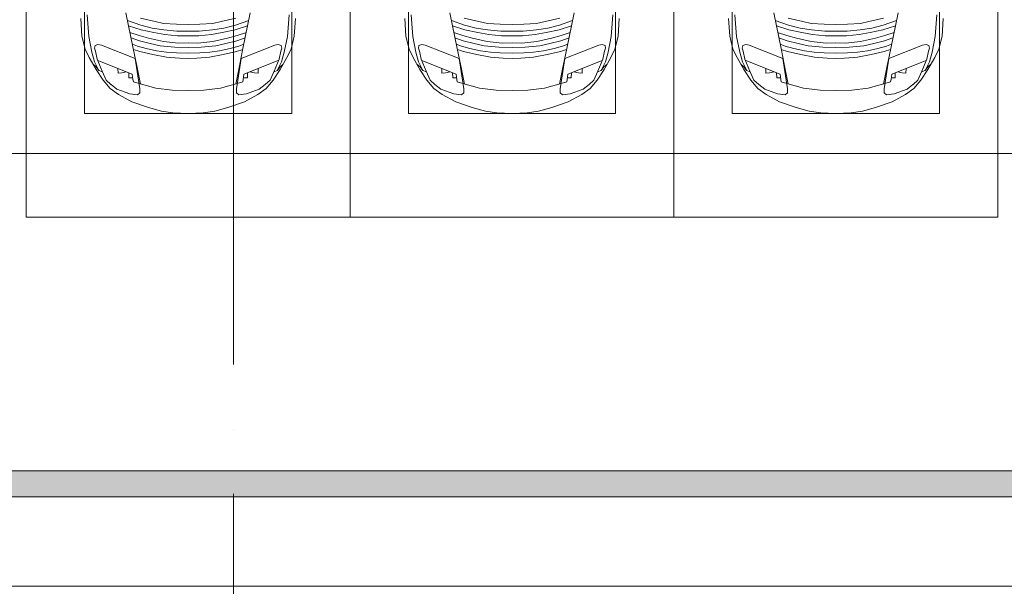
# Model space of a CAD drawing. Header units: millimetres. Extents: x -32229 to 291619, y -13689 to 125138.
# Tile 72 of 256: x 3485 to 11085, y 96199 to 100574. Entities that reach past the tile are written whole.
import ezdxf

# ---------------------------------------------------------------- set-up
doc = ezdxf.new("R2010")
doc.units = ezdxf.units.MM
doc.linetypes.add('ADSK_Линия сетки', pattern=[5000, 4000, -500, 0, -500])
for name, color, linetype, lineweight in [('A-DETL-GENF-OTLN', 7, 'Continuous', 18), ('A-FLOR-____-OTLN', 7, 'Continuous', 18), ('A-GENM-____-OTLN', 7, 'Continuous', 18), ('C-PRKG-____-OTLN', 7, 'Continuous', 18), ('M-EQPM-____-OTLN', 7, 'Continuous', 18), ('S-GRID-____-OTLN', 7, 'Continuous', 9)]:
    doc.layers.add(name, color=color, linetype=linetype, lineweight=lineweight)

# ---------------------------------------------------------------- blocks, each defined once
blk = doc.blocks.new('АР_Машиноместо - 4900x2400_М__5300х2500_-V39--02 ЭМ')
at = {"layer": 'A-DETL-GENF-OTLN', "color": 253, "lineweight": 13, "true_color": 0xaaaaaa}
for p, q in [((430.8, 1396.6), (422, 1534.1)), ((826.8, 1300.9), (770, 1576.5)), ((994.9, 1509.3), (881.7, 1536.4)), ((1505.1, 1509.3), (1618.3, 1536.4)), ((1673.2, 1300.9), (1730, 1576.5)), ((2069.2, 1396.6), (2078, 1534.1)), ((884.3, 1480.8), (782, 1518.1)), ((887, 1446.5), (790.4, 1477.3)), ((973.4, 1459.7), (884.3, 1480.8)), ((986.2, 1425.6), (887, 1446.5)), ((1061.9, 1445.7), (973.4, 1459.7)), ((1060, 1496.1), (994.9, 1509.3)), ((1159.3, 1489.1), (1060, 1496.1)), ((1163.9, 1435.1), (1061.9, 1445.7)), ((1250, 1488.3), (1159.3, 1489.1)), ((1250, 1488.3), (1340.7, 1489.1)), ((1336.1, 1435.1), (1438.1, 1445.7)), ((1340.7, 1489.1), (1440, 1496.1)), ((1438.1, 1445.7), (1526.6, 1459.7)), ((1440, 1496.1), (1505.1, 1509.3)), ((1513.8, 1425.6), (1613, 1446.5)), ((1526.6, 1459.7), (1615.7, 1480.8)), ((1613, 1446.5), (1709.6, 1477.3)), ((1615.7, 1480.8), (1718, 1518.1)), ((455.7, 1296.1), (430.8, 1396.6)), ((871.4, 1401.1), (800.5, 1424.6)), ((873.8, 1361.2), (809.9, 1383.1)), ((945.3, 1380.6), (871.4, 1401.1)), ((1059, 1354.8), (945.3, 1380.6)), ((1070, 1410.4), (986.2, 1425.6)), ((1168.3, 1399.8), (1070, 1410.4)), ((1250, 1435.1), (1163.9, 1435.1)), ((1250, 1400.1), (1168.3, 1399.8)), ((1250, 1435.1), (1336.1, 1435.1)), ((1250, 1400.1), (1331.7, 1399.8)), ((1331.7, 1399.8), (1430, 1410.4)), ((1430, 1410.4), (1513.8, 1425.6)), ((1441, 1354.8), (1554.7, 1380.6)), ((1554.7, 1380.6), (1628.6, 1401.1)), ((1626.2, 1361.2), (1690.1, 1383.1)), ((1628.6, 1401.1), (1699.5, 1424.6)), ((2044.3, 1296.1), (2069.2, 1396.6)), ((487.4, 1232.1), (455.7, 1296.1)), ((527.2, 1305.2), (531.8, 1326)), ((535, 1280.6), (527.2, 1305.2)), ((531.8, 1326), (554.4, 1333.3)), ((554.4, 1333.3), (580.7, 1327.1)), ((580.7, 1327.1), (841.1, 1225.9)), ((859.1, 1321.2), (819.9, 1334.4)), ((853.8, 1167.4), (826.8, 1300.9)), ((876.3, 1278.7), (828.3, 1293.7)), ((925.2, 1301.6), (859.1, 1321.2)), ((958.3, 1341.1), (873.8, 1361.2)), ((1007.1, 1283.7), (925.2, 1301.6)), ((1035, 1323.2), (958.3, 1341.1)), ((1148.3, 1312.4), (1035, 1323.2)), ((1174.5, 1344.2), (1059, 1354.8)), ((1250, 1309.3), (1148.3, 1312.4)), ((1250, 1344.9), (1174.5, 1344.2)), ((1250, 1344.9), (1325.5, 1344.2)), ((1250, 1309.3), (1351.7, 1312.4)), ((1325.5, 1344.2), (1441, 1354.8)), ((1351.7, 1312.4), (1465, 1323.2)), ((1465, 1323.2), (1541.7, 1341.1)), ((1492.9, 1283.7), (1574.8, 1301.6)), ((1541.7, 1341.1), (1626.2, 1361.2)), ((1574.8, 1301.6), (1640.9, 1321.2)), ((1623.7, 1278.7), (1671.7, 1293.7)), ((1640.9, 1321.2), (1680.1, 1334.4)), ((1646.2, 1167.4), (1673.2, 1300.9)), ((1919.3, 1327.1), (1658.9, 1225.9)), ((1945.6, 1333.3), (1919.3, 1327.1)), ((1968.2, 1326), (1945.6, 1333.3)), ((1965, 1280.6), (1972.8, 1305.2)), ((1972.8, 1305.2), (1968.2, 1326)), ((2012.6, 1232.1), (2044.3, 1296.1)), ((539.3, 1140.4), (487.4, 1232.1)), ((548.2, 1220.1), (535, 1280.6)), ((586.9, 1126.3), (548.2, 1220.1)), ((841.1, 1225.9), (877.7, 991.4)), ((978.6, 1254.6), (876.3, 1278.7)), ((1084.1, 1236), (978.6, 1254.6)), ((1083.6, 1274.6), (1007.1, 1283.7)), ((1159.1, 1267.9), (1083.6, 1274.6)), ((1182.5, 1227.5), (1084.1, 1236)), ((1250, 1266.6), (1159.1, 1267.9)), ((1250, 1223.7), (1182.5, 1227.5)), ((1250, 1266.6), (1340.9, 1267.9)), ((1250, 1223.7), (1317.5, 1227.5)), ((1317.5, 1227.5), (1415.9, 1236)), ((1340.9, 1267.9), (1416.4, 1274.6)), ((1415.9, 1236), (1521.4, 1254.6)), ((1416.4, 1274.6), (1492.9, 1283.7)), ((1521.4, 1254.6), (1623.7, 1278.7)), ((1658.9, 1225.9), (1622.3, 991.4)), ((1913.1, 1126.3), (1951.8, 1220.1)), ((1951.8, 1220.1), (1965, 1280.6)), ((1960.7, 1140.4), (2012.6, 1232.1)), ((540.4, 1159.6), (516.2, 1180.5)), ((593.2, 1056.8), (539.3, 1140.4)), ((561.3, 1132.6), (540.4, 1159.6)), ((882.6, 1027.5), (853.8, 1167.4)), ((1617.4, 1027.5), (1646.2, 1167.4)), ((1906.8, 1056.8), (1960.7, 1140.4)), ((1938.7, 1132.6), (1959.6, 1159.6)), ((1959.6, 1159.6), (1983.8, 1180.5)), ((589, 1121.6), (561.3, 1132.6)), ((617.9, 1057.3), (586.9, 1126.3)), ((1882.1, 1057.3), (1913.1, 1126.3)), ((1911, 1121.6), (1938.7, 1132.6)), ((647.2, 992.8), (593.2, 1056.8)), ((654.7, 1024.4), (617.9, 1057.3)), ((711.9, 946.2), (647.2, 992.8)), ((700.9, 989.1), (655, 1024.3)), ((800.1, 952.6), (700.9, 989.1)), ((1000.2, 994.5), (871.4, 1031.3)), ((877.7, 991.4), (877.7, 958.9)), ((1127.4, 979.8), (1000.2, 994.5)), ((1372.6, 979.8), (1499.8, 994.5)), ((1499.8, 994.5), (1628.6, 1031.3)), ((1622.3, 991.4), (1622.3, 958.9)), ((1699.9, 952.6), (1799.1, 989.1)), ((1788.1, 946.2), (1852.8, 992.8)), ((1799.1, 989.1), (1845, 1024.3)), ((1845.3, 1024.4), (1882.1, 1057.3)), ((1852.8, 992.8), (1906.8, 1056.8)), ((815.8, 891), (711.9, 946.2)), ((859, 944.1), (800.1, 952.6)), ((877.7, 958.9), (859, 944.1)), ((1250, 977.6), (1127.4, 979.8)), ((1250, 977.6), (1372.6, 979.8)), ((1622.3, 958.9), (1641, 944.1)), ((1641, 944.1), (1699.9, 952.6)), ((1684.2, 891), (1788.1, 946.2)), ((943.3, 845.1), (815.8, 891)), ((1044.2, 818.6), (943.3, 845.1)), ((1455.8, 818.6), (1556.7, 845.1)), ((1556.7, 845.1), (1684.2, 891)), ((1132.7, 806), (1044.2, 818.6)), ((1250, 800), (1132.7, 806)), ((1250, 800), (1367.3, 806)), ((1367.3, 806), (1455.8, 818.6))]:
    blk.add_line(p, q, dxfattribs=at)
at = {"layer": 'A-DETL-GENF-OTLN', "color": 254, "lineweight": 13, "true_color": 0xd4d4d4}
for p, q in [((483.4, 1395.6), (470.9, 1561.4)), ((2016.6, 1395.6), (2029.1, 1561.4)), ((507.4, 1274.3), (483.4, 1395.6)), ((1992.6, 1274.3), (2016.6, 1395.6)), ((527.9, 1198.6), (507.4, 1274.3)), ((1972.1, 1198.6), (1992.6, 1274.3)), ((561.7, 1132.1), (527.9, 1198.6)), ((818.8, 1102.9), (554, 1208.1)), ((709.1, 1112.7), (708.2, 1146.9)), ((1681.2, 1102.9), (1946, 1208.1)), ((1790.9, 1112.7), (1791.8, 1146.9)), ((1938.3, 1132.1), (1972.1, 1198.6)), ((737.7, 1113.6), (709.1, 1112.7)), ((772.6, 1121.3), (737.7, 1113.6)), ((792.9, 1076.2), (791.2, 1114.5)), ((823.3, 1074.4), (792.9, 1076.2)), ((824.1, 1063.7), (818.8, 1102.9)), ((1675.9, 1063.7), (1681.2, 1102.9)), ((1676.7, 1074.4), (1707.1, 1076.2)), ((1707.1, 1076.2), (1708.8, 1114.5)), ((1727.4, 1121.3), (1762.3, 1113.6)), ((1762.3, 1113.6), (1790.9, 1112.7)), ((827.7, 1045), (824.1, 1063.7)), ((871.3, 1031.9), (827.7, 1045)), ((1628.7, 1031.9), (1672.3, 1045)), ((1672.3, 1045), (1675.9, 1063.7))]:
    blk.add_line(p, q, dxfattribs=at)
at = {"layer": 'C-PRKG-____-OTLN', "color": 253, "lineweight": 13, "true_color": 0xaaaaaa}
for p, q in [((0, 0), (0, 5300)), ((2500, 0), (2500, 5300)), ((450, 800), (450, 4500)), ((2050, 800), (2050, 4500)), ((450, 800), (2050, 800)), ((2500, 0), (0, 0))]:
    blk.add_line(p, q, dxfattribs=at)
blk = doc.blocks.new('АР_Машиноместо - 4900x2400_М__5300х2500_-2211001--02 ЭМ')
at = {"layer": 'A-DETL-GENF-OTLN', "color": 253, "lineweight": 13, "true_color": 0xaaaaaa}
for p, q in [((1044.2, -818.6), (943.3, -845.1)), ((1132.7, -806), (1044.2, -818.6)), ((1250, -800), (1132.7, -806)), ((1250, -800), (1367.3, -806)), ((1367.3, -806), (1455.8, -818.6)), ((1455.8, -818.6), (1556.7, -845.1)), ((815.8, -891), (711.9, -946.2)), ((943.3, -845.1), (815.8, -891)), ((1556.7, -845.1), (1684.2, -891)), ((1684.2, -891), (1788.1, -946.2)), ((711.9, -946.2), (647.2, -992.8)), ((800.1, -952.6), (700.9, -989.1)), ((859, -944.1), (800.1, -952.6)), ((877.7, -958.9), (859, -944.1)), ((877.7, -991.4), (877.7, -958.9)), ((1127.4, -979.8), (1000.2, -994.5)), ((1250, -977.6), (1127.4, -979.8)), ((1250, -977.6), (1372.6, -979.8)), ((1372.6, -979.8), (1499.8, -994.5)), ((1622.3, -958.9), (1641, -944.1)), ((1622.3, -991.4), (1622.3, -958.9)), ((1641, -944.1), (1699.9, -952.6)), ((1699.9, -952.6), (1799.1, -989.1)), ((1788.1, -946.2), (1852.8, -992.8)), ((593.2, -1056.8), (539.3, -1140.4)), ((617.9, -1057.3), (586.9, -1126.3)), ((647.2, -992.8), (593.2, -1056.8)), ((654.7, -1024.4), (617.9, -1057.3)), ((700.9, -989.1), (655, -1024.3)), ((841.1, -1225.9), (877.7, -991.4)), ((882.6, -1027.5), (853.8, -1167.4)), ((1000.2, -994.5), (871.4, -1031.3)), ((1499.8, -994.5), (1628.6, -1031.3)), ((1617.4, -1027.5), (1646.2, -1167.4)), ((1658.9, -1225.9), (1622.3, -991.4)), ((1799.1, -989.1), (1845, -1024.3)), ((1845.3, -1024.4), (1882.1, -1057.3)), ((1852.8, -992.8), (1906.8, -1056.8)), ((1882.1, -1057.3), (1913.1, -1126.3)), ((1906.8, -1056.8), (1960.7, -1140.4)), ((561.3, -1132.6), (540.4, -1159.6)), ((586.9, -1126.3), (548.2, -1220.1)), ((589, -1121.6), (561.3, -1132.6)), ((1911, -1121.6), (1938.7, -1132.6)), ((1913.1, -1126.3), (1951.8, -1220.1)), ((1938.7, -1132.6), (1959.6, -1159.6)), ((539.3, -1140.4), (487.4, -1232.1)), ((540.4, -1159.6), (516.2, -1180.5)), ((853.8, -1167.4), (826.8, -1300.9)), ((1646.2, -1167.4), (1673.2, -1300.9)), ((1959.6, -1159.6), (1983.8, -1180.5)), ((1960.7, -1140.4), (2012.6, -1232.1)), ((487.4, -1232.1), (455.7, -1296.1)), ((535, -1280.6), (527.2, -1305.2)), ((548.2, -1220.1), (535, -1280.6)), ((580.7, -1327.1), (841.1, -1225.9)), ((876.3, -1278.7), (828.3, -1293.7)), ((978.6, -1254.6), (876.3, -1278.7)), ((1007.1, -1283.7), (925.2, -1301.6)), ((1084.1, -1236), (978.6, -1254.6)), ((1083.6, -1274.6), (1007.1, -1283.7)), ((1159.1, -1267.9), (1083.6, -1274.6)), ((1182.5, -1227.5), (1084.1, -1236)), ((1250, -1266.6), (1159.1, -1267.9)), ((1250, -1223.7), (1182.5, -1227.5)), ((1250, -1223.7), (1317.5, -1227.5)), ((1250, -1266.6), (1340.9, -1267.9)), ((1317.5, -1227.5), (1415.9, -1236)), ((1340.9, -1267.9), (1416.4, -1274.6)), ((1415.9, -1236), (1521.4, -1254.6)), ((1416.4, -1274.6), (1492.9, -1283.7)), ((1492.9, -1283.7), (1574.8, -1301.6)), ((1521.4, -1254.6), (1623.7, -1278.7)), ((1623.7, -1278.7), (1671.7, -1293.7)), ((1919.3, -1327.1), (1658.9, -1225.9)), ((1951.8, -1220.1), (1965, -1280.6)), ((1965, -1280.6), (1972.8, -1305.2)), ((2012.6, -1232.1), (2044.3, -1296.1)), ((455.7, -1296.1), (430.8, -1396.6)), ((527.2, -1305.2), (531.8, -1326)), ((531.8, -1326), (554.4, -1333.3)), ((554.4, -1333.3), (580.7, -1327.1)), ((826.8, -1300.9), (770, -1576.5)), ((873.8, -1361.2), (809.9, -1383.1)), ((859.1, -1321.2), (819.9, -1334.4)), ((925.2, -1301.6), (859.1, -1321.2)), ((958.3, -1341.1), (873.8, -1361.2)), ((1059, -1354.8), (945.3, -1380.6)), ((1035, -1323.2), (958.3, -1341.1)), ((1148.3, -1312.4), (1035, -1323.2)), ((1174.5, -1344.2), (1059, -1354.8)), ((1250, -1309.3), (1148.3, -1312.4)), ((1250, -1344.9), (1174.5, -1344.2)), ((1250, -1309.3), (1351.7, -1312.4)), ((1250, -1344.9), (1325.5, -1344.2)), ((1325.5, -1344.2), (1441, -1354.8)), ((1351.7, -1312.4), (1465, -1323.2)), ((1441, -1354.8), (1554.7, -1380.6)), ((1465, -1323.2), (1541.7, -1341.1)), ((1541.7, -1341.1), (1626.2, -1361.2)), ((1574.8, -1301.6), (1640.9, -1321.2)), ((1626.2, -1361.2), (1690.1, -1383.1)), ((1640.9, -1321.2), (1680.1, -1334.4)), ((1673.2, -1300.9), (1730, -1576.5)), ((1945.6, -1333.3), (1919.3, -1327.1)), ((1968.2, -1326), (1945.6, -1333.3)), ((1972.8, -1305.2), (1968.2, -1326)), ((2044.3, -1296.1), (2069.2, -1396.6)), ((430.8, -1396.6), (422, -1534.1)), ((871.4, -1401.1), (800.5, -1424.6)), ((945.3, -1380.6), (871.4, -1401.1)), ((986.2, -1425.6), (887, -1446.5)), ((1070, -1410.4), (986.2, -1425.6)), ((1163.9, -1435.1), (1061.9, -1445.7)), ((1168.3, -1399.8), (1070, -1410.4)), ((1250, -1435.1), (1163.9, -1435.1)), ((1250, -1400.1), (1168.3, -1399.8)), ((1250, -1400.1), (1331.7, -1399.8)), ((1250, -1435.1), (1336.1, -1435.1)), ((1331.7, -1399.8), (1430, -1410.4)), ((1336.1, -1435.1), (1438.1, -1445.7)), ((1430, -1410.4), (1513.8, -1425.6)), ((1513.8, -1425.6), (1613, -1446.5)), ((1554.7, -1380.6), (1628.6, -1401.1)), ((1628.6, -1401.1), (1699.5, -1424.6)), ((2069.2, -1396.6), (2078, -1534.1)), ((884.3, -1480.8), (782, -1518.1)), ((887, -1446.5), (790.4, -1477.3)), ((994.9, -1509.3), (881.7, -1536.4)), ((973.4, -1459.7), (884.3, -1480.8)), ((1061.9, -1445.7), (973.4, -1459.7)), ((1060, -1496.1), (994.9, -1509.3)), ((1159.3, -1489.1), (1060, -1496.1)), ((1250, -1488.3), (1159.3, -1489.1)), ((1250, -1488.3), (1340.7, -1489.1)), ((1340.7, -1489.1), (1440, -1496.1)), ((1438.1, -1445.7), (1526.6, -1459.7)), ((1440, -1496.1), (1505.1, -1509.3)), ((1505.1, -1509.3), (1618.3, -1536.4)), ((1526.6, -1459.7), (1615.7, -1480.8)), ((1613, -1446.5), (1709.6, -1477.3)), ((1615.7, -1480.8), (1718, -1518.1))]:
    blk.add_line(p, q, dxfattribs=at)
at = {"layer": 'A-DETL-GENF-OTLN', "color": 254, "lineweight": 13, "true_color": 0xd4d4d4}
for p, q in [((824.1, -1063.7), (818.8, -1102.9)), ((827.7, -1045), (824.1, -1063.7)), ((871.3, -1031.9), (827.7, -1045)), ((1628.7, -1031.9), (1672.3, -1045)), ((1672.3, -1045), (1675.9, -1063.7)), ((1675.9, -1063.7), (1681.2, -1102.9)), ((561.7, -1132.1), (527.9, -1198.6)), ((818.8, -1102.9), (554, -1208.1)), ((709.1, -1112.7), (708.2, -1146.9)), ((737.7, -1113.6), (709.1, -1112.7)), ((772.6, -1121.3), (737.7, -1113.6)), ((792.9, -1076.2), (791.2, -1114.5)), ((823.3, -1074.4), (792.9, -1076.2)), ((1676.7, -1074.4), (1707.1, -1076.2)), ((1681.2, -1102.9), (1946, -1208.1)), ((1707.1, -1076.2), (1708.8, -1114.5)), ((1727.4, -1121.3), (1762.3, -1113.6)), ((1762.3, -1113.6), (1790.9, -1112.7)), ((1790.9, -1112.7), (1791.8, -1146.9)), ((1938.3, -1132.1), (1972.1, -1198.6)), ((527.9, -1198.6), (507.4, -1274.3)), ((1972.1, -1198.6), (1992.6, -1274.3)), ((507.4, -1274.3), (483.4, -1395.6)), ((1992.6, -1274.3), (2016.6, -1395.6)), ((483.4, -1395.6), (470.9, -1561.4)), ((2016.6, -1395.6), (2029.1, -1561.4))]:
    blk.add_line(p, q, dxfattribs=at)
at = {"layer": 'C-PRKG-____-OTLN', "color": 253, "lineweight": 13, "true_color": 0xaaaaaa}
for p, q in [((2500, 0), (0, 0)), ((0, 0), (0, -5300)), ((2500, 0), (2500, -5300)), ((450, -800), (450, -4500)), ((450, -800), (2050, -800)), ((2050, -800), (2050, -4500))]:
    blk.add_line(p, q, dxfattribs=at)
blk = doc.blocks.new('АР_Лоток - 200х100h_ЛВ1-7240422--02 ЭМ')
at = {"layer": 'M-EQPM-____-OTLN', "lineweight": 13, "true_color": 0xf3f3f3}
blk.add_hatch(color=7, dxfattribs=at).paths.add_polyline_path([(40625.4, -100), (42000, -100), (42000, 100), (0, 100), (0, -100), (39550, -100)])
blk = doc.blocks.new('АР-Заполнение деф_ шва - Д_ш_-4425338--02 ЭМ')
at = {"layer": 'A-GENM-____-OTLN', "color": 253, "lineweight": 13, "true_color": 0xaaaaaa}
blk.add_line((0, -25), (43650, -25), dxfattribs=at)
blk = doc.blocks.new('Наметкина 10_РД_АР_П_отсоединено_rvt-1--02 ЭМ')
at = {"layer": 'A-FLOR-____-OTLN', "color": 253, "lineweight": 13, "true_color": 0xaaaaaa}
for p, q in [((-19914.7, 99540), (19635.3, 99540)), ((3435.3, 99540), (11135.3, 99540)), ((-19914.7, 97090), (22085.3, 97090)), ((22285.3, 96890), (-19914.7, 96890)), ((22685.3, 96200), (-19914.7, 96200))]:
    blk.add_line(p, q, dxfattribs=at)
at = {"layer": 'A-GENM-____-OTLN', "color": 253, "lineweight": 13, "true_color": 0xaaaaaa, "rotation": 180}
blk.add_blockref('АР-Заполнение деф_ шва - Д_ш_-4425338--02 ЭМ', (22685.3, 96175), dxfattribs=at)
at = {"layer": 'C-PRKG-____-OTLN', "color": 253, "lineweight": 13, "true_color": 0xaaaaaa}
for p in [(3535.3, 99050), (8535.3, 99050)]:
    blk.add_blockref('АР_Машиноместо - 4900x2400_М__5300х2500_-V39--02 ЭМ', p, dxfattribs=at)
at = {"layer": 'C-PRKG-____-OTLN', "color": 253, "lineweight": 13, "true_color": 0xaaaaaa, "rotation": 180}
blk.add_blockref('АР_Машиноместо - 4900x2400_М__5300х2500_-2211001--02 ЭМ', (8535.3, 99050), dxfattribs=at)
at = {"layer": 'M-EQPM-____-OTLN', "color": 253, "lineweight": 13, "true_color": 0xaaaaaa}
blk.add_blockref('АР_Лоток - 200х100h_ЛВ1-7240422--02 ЭМ', (-19914.7, 96990), dxfattribs=at)

msp = doc.modelspace()

# ---------------------------------------------------------------- linework, layer by layer
at = {"layer": 'S-GRID-____-OTLN', "color": 253, "linetype": 'ADSK_Линия сетки', "true_color": 0xaaaaaa}
msp.add_line((5135.3, -12088.9), (5135.3, 125138.4), dxfattribs=at)

# ---------------------------------------------------------------- block references
at = {"lineweight": 5}
msp.add_blockref('Наметкина 10_РД_АР_П_отсоединено_rvt-1--02 ЭМ', (0, 0), dxfattribs=at)

doc.saveas('drawing.dxf')
